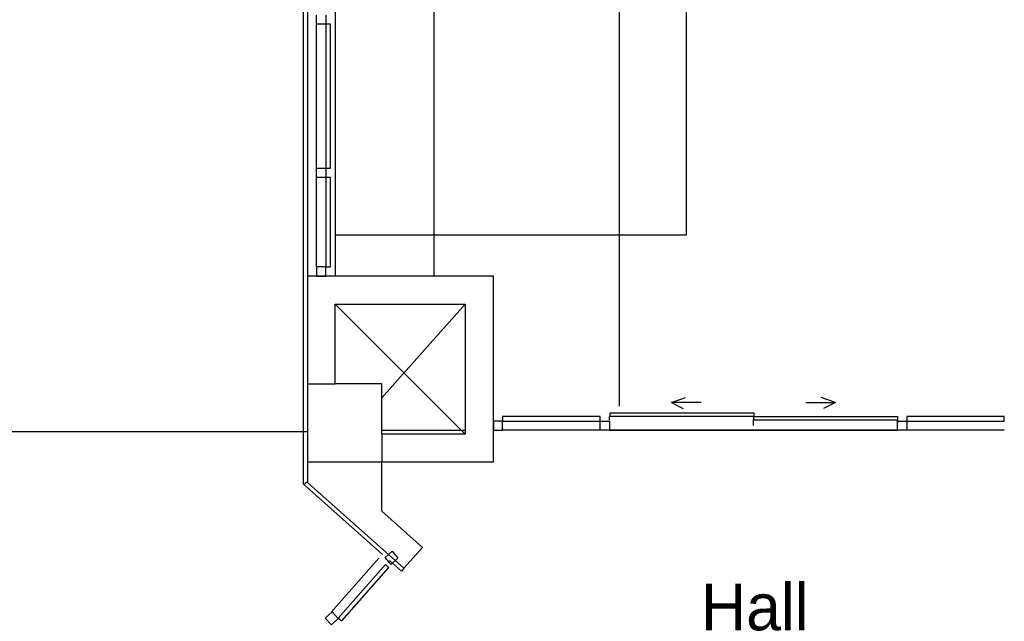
# Model space of a CAD drawing. Header units: millimetres. Extents: x 335 to 739279, y -1 to 84.
# Tile 140 of 244: x 380.85 to 387.88, y 44.76 to 49.06. Entities that reach past the tile are written whole.
import ezdxf

# ---------------------------------------------------------------- set-up
doc = ezdxf.new("R2010")
doc.units = ezdxf.units.MM
doc.header["$MEASUREMENT"] = 0
doc.styles.add('CenturyGothic', font='GOTHIC.TTF')

msp = doc.modelspace()

# ---------------------------------------------------------------- linework, layer by layer
at = {"color": 7}
for p, q in [((385.6058, 81.4149), (385.6058, 47.5189)), ((385.1288, 46.2979), (385.1288, 81.2699)), ((382.8728, 45.7409), (382.8728, 77.7009)), ((382.9018, 53.4889), (382.9018, 47.2259)), ((383.0998, 53.4889), (383.0998, 47.2259)), ((383.8048, 47.2259), (383.8048, 53.4889)), ((382.9668, 49.0239), (382.9668, 49.0889)), ((383.0318, 49.0889), (383.0318, 49.0239)), ((383.0318, 49.0239), (382.9668, 49.0239)), ((382.9668, 47.9959), (382.9668, 49.0239)), ((383.0668, 49.0239), (383.0318, 49.0239)), ((383.0318, 49.0239), (383.0318, 47.9959)), ((383.0668, 47.9959), (383.0668, 49.0239)), ((382.9668, 47.9299), (382.9668, 47.9959)), ((382.9668, 47.9959), (383.0318, 47.9959)), ((383.0318, 47.9959), (383.0668, 47.9959)), ((383.0318, 47.9959), (383.0318, 47.9299)), ((383.0318, 47.9299), (382.9668, 47.9299)), ((382.9668, 47.2929), (382.9668, 47.9299)), ((383.0668, 47.9299), (383.0318, 47.9299)), ((383.0318, 47.9299), (383.0318, 47.2929)), ((383.0668, 47.2929), (383.0668, 47.9299)), ((385.6058, 47.5189), (383.0998, 47.5189)), ((383.0318, 47.2929), (382.9668, 47.2929)), ((382.9668, 47.2929), (382.9668, 47.2259)), ((383.0318, 47.2929), (383.0668, 47.2929)), ((383.0318, 47.2259), (383.0318, 47.2929)), ((384.2288, 47.2259), (382.9018, 47.2259)), ((382.9018, 47.2259), (382.9018, 45.7539)), ((382.9668, 47.2259), (383.0318, 47.2259)), ((384.2288, 45.8999), (384.2288, 47.2259)), ((383.0998, 47.0269), (384.0278, 47.0269)), ((383.0998, 46.4569), (383.0998, 47.0269)), ((383.0998, 47.0269), (384.0278, 46.0989)), ((384.0278, 47.0269), (383.4328, 46.3569)), ((384.0278, 47.0269), (384.0278, 46.0989)), ((382.9018, 46.4569), (383.0998, 46.4569)), ((383.4328, 46.4569), (383.0998, 46.4569)), ((383.4328, 46.0989), (383.4328, 46.4569)), ((385.4998, 46.3229), (385.5998, 46.3589)), ((385.4998, 46.3229), (385.5838, 46.2819)), ((385.7118, 46.3229), (385.4998, 46.3229)), ((386.4578, 46.3229), (386.6698, 46.3229)), ((386.6698, 46.3229), (386.5688, 46.3589)), ((386.6698, 46.3229), (386.5848, 46.2819)), ((385.0618, 46.2229), (385.0618, 46.2499)), ((385.0618, 46.2499), (386.0878, 46.2499)), ((386.0878, 46.2499), (386.0878, 46.2229)), ((384.2938, 46.1909), (384.2288, 46.1909)), ((384.2288, 46.1909), (384.2288, 46.1259)), ((384.9898, 46.2229), (384.2938, 46.2229)), ((384.2938, 46.2229), (384.2938, 46.1899)), ((384.2938, 46.1259), (384.2938, 46.1909)), ((384.2938, 46.1899), (384.9898, 46.1899)), ((384.9898, 46.1899), (384.9898, 46.2229)), ((384.9898, 46.1259), (384.9898, 46.1909)), ((384.9898, 46.1909), (385.0568, 46.1909)), ((385.0568, 46.1989), (385.0568, 46.2229)), ((385.0568, 46.1989), (385.0568, 46.2229)), ((385.0568, 46.1909), (385.0568, 46.1259)), ((386.0878, 46.2229), (385.0618, 46.2229)), ((386.0838, 46.1989), (386.0838, 46.1589)), ((386.0878, 46.1989), (386.0878, 46.2229)), ((386.0878, 46.2229), (387.1128, 46.2229)), ((387.1128, 46.1989), (386.0878, 46.1989)), ((387.1128, 46.2229), (387.1128, 46.1989)), ((387.1128, 46.1989), (387.1128, 46.1799)), ((387.1128, 46.1589), (387.1128, 46.1989)), ((387.1128, 46.1259), (387.1128, 46.1909)), ((387.1128, 46.1909), (387.1788, 46.1909)), ((387.8758, 46.2229), (387.1788, 46.2229)), ((387.1788, 46.2229), (387.1788, 46.1899)), ((387.1788, 46.1909), (387.1788, 46.1259)), ((387.1788, 46.1899), (387.8758, 46.1899)), ((387.8758, 46.1899), (387.8758, 46.2229)), ((364.0478, 46.1179), (382.8998, 46.1179)), ((383.4328, 46.1259), (384.0278, 46.1259)), ((384.2288, 46.1259), (384.2938, 46.1259)), ((384.9898, 46.1259), (384.2938, 46.1259)), ((385.0568, 46.1259), (384.9898, 46.1259)), ((387.1128, 46.1259), (385.0568, 46.1259)), ((385.0568, 46.1259), (387.1128, 46.1259)), ((387.1788, 46.1259), (387.1128, 46.1259)), ((387.8758, 46.1259), (387.1788, 46.1259)), ((384.0278, 46.0989), (383.4328, 46.0989)), ((383.4328, 46.0989), (383.4328, 45.8999)), ((382.9018, 45.8999), (383.4328, 45.8999)), ((383.4328, 45.8999), (384.2288, 45.8999)), ((383.4328, 45.5489), (383.4328, 45.8999)), ((383.4378, 45.2399), (382.8728, 45.7409)), ((382.8968, 45.7569), (382.8778, 45.7379)), ((382.8968, 45.7569), (382.9018, 45.7539)), ((382.9018, 45.7539), (383.5888, 45.1409)), ((383.7218, 45.2899), (383.4328, 45.5489)), ((383.5888, 45.1409), (383.7218, 45.2899)), ((383.4108, 45.2119), (383.0718, 44.8299)), ((383.4548, 45.2179), (383.5048, 45.2619)), ((383.4978, 45.1679), (383.4548, 45.2179)), ((383.5718, 45.1199), (383.4868, 45.1959)), ((383.5468, 45.2119), (383.4978, 45.1679)), ((383.5048, 45.2619), (383.5468, 45.2119)), ((383.4588, 45.1679), (383.1208, 44.7849)), ((383.1468, 44.7649), (383.4828, 45.1449)), ((383.4828, 45.1449), (383.4588, 45.1679)), ((383.5888, 45.1409), (383.5718, 45.1199)), ((383.0268, 44.7849), (383.0768, 44.8299)), ((383.0718, 44.7369), (383.0268, 44.7849)), ((383.1208, 44.7809), (383.0718, 44.7369)), ((383.0768, 44.8299), (383.1208, 44.7809)), ((383.1208, 44.7849), (383.1468, 44.7649))]:
    msp.add_line(p, q, dxfattribs=at)

# ---------------------------------------------------------------- texts
at = {"color": 7, "insert": (385.7108, 44.6929), "char_height": 0.33343, "width": 1.659171, "attachment_point": 7, "line_spacing_factor": 0.798, "style": 'CenturyGothic'}
msp.add_mtext('Hall', dxfattribs=at)

doc.saveas('drawing.dxf')
